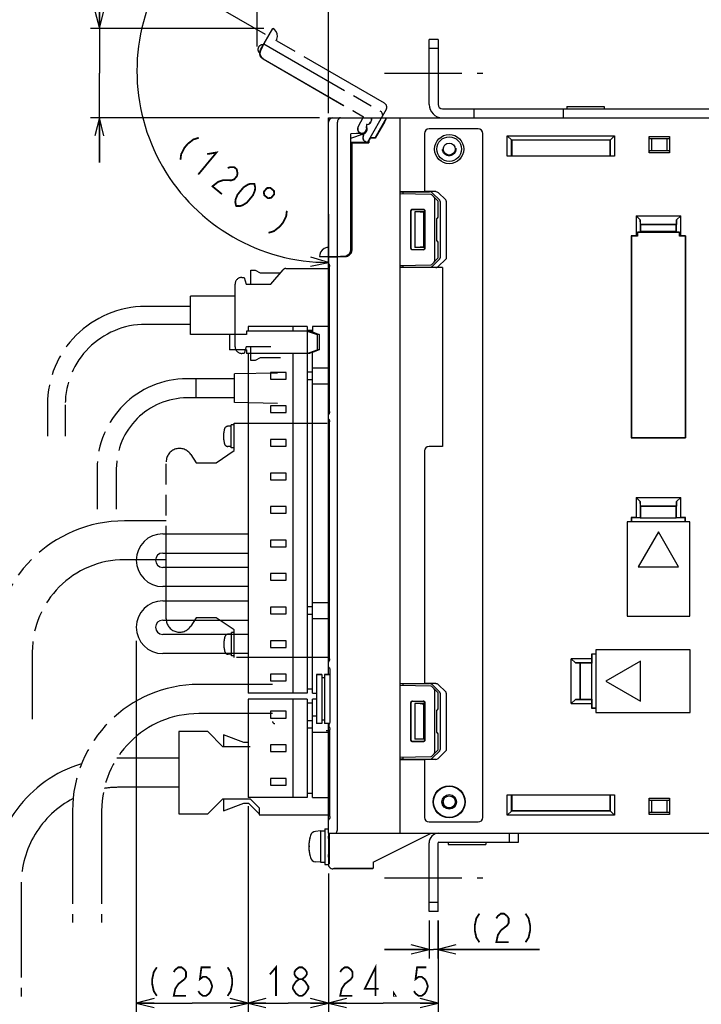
# Model space of a CAD drawing. Extents: x 58 to 816, y 33 to 569.
# Tile 17 of 22: x 534 to 687, y 236 to 456. Entities that reach past the tile are written whole.
import ezdxf

# ---------------------------------------------------------------- set-up
doc = ezdxf.new("R2010")
doc.units = 0
doc.header["$LTSCALE"] = 46.2
for name, pattern in [('CENTER', [0.6, 0.375, -0.075, 0.075, -0.075]), ('HIDDEN', [0.2, 0.1, -0.1]), ('PHANTOM', [0.8, 0.45, -0.05, 0.1, -0.05, 0.1, -0.05])]:
    doc.linetypes.add(name, pattern=pattern)
doc.layers.get('0').update_dxf_attribs({"linetype": 'CONTINUOUS'})
for name, color, linetype in [('ALL_AXIS', 7, 'CONTINUOUS'), ('ALL_CURVE', 7, 'CONTINUOUS'), ('ALL_FEATURES', 7, 'CONTINUOUS'), ('DEFAULT_2', 8, 'HIDDEN'), ('OBSTRUCTIVE_DTM', 7, 'CONTINUOUS')]:
    doc.layers.add(name, color=color, linetype=linetype)
doc.dimstyles.get("Standard").update_dxf_attribs({"dimtxt": 2.5, "dimasz": 2.5, "dimexe": 1.25, "dimexo": 0.625, "dimtad": 1, "dimcen": 2.5, "dimazin": 3, "dimtfac": 1, "dimtmove": 0, "dimatfit": 3})

# ---------------------------------------------------------------- blocks, each defined once
blk = doc.blocks.new('_OPEN')
at = {"color": 0, "linetype": 'BYBLOCK'}
for p, q in [((0, 0), (-1, 0.25)), ((-1, -0.25), (0, 0)), ((-1, 0), (0, 0))]:
    blk.add_line(p, q, dxfattribs=at)
blk = doc.blocks.new('*D2')
at = {"color": 2, "linetype": 'CONTINUOUS'}
for p, q in [((603.12, 265), (603.12, 222)), ((783.12, 263.58), (783.12, 222)), ((603.12, 224), (693.12, 224)), ((783.12, 224), (693.12, 224))]:
    blk.add_line(p, q, dxfattribs=at)
at = {"color": 2, "linetype": 'CONTINUOUS', "xscale": 4, "yscale": 4, "zscale": 4, "rotation": 180}
blk.add_blockref('_OPEN', (603.12, 224), dxfattribs=at)
at = {"color": 2, "linetype": 'CONTINUOUS', "xscale": 4, "yscale": 4, "zscale": 4}
blk.add_blockref('_OPEN', (783.12, 224), dxfattribs=at)
blk = doc.blocks.new('*D3')
at = {"color": 2, "linetype": 'CONTINUOUS'}
for p, q in [((603.125, 265), (603.125, 222)), ((527.875, 235.5), (527.875, 222)), ((527.875, 224), (565.5, 224)), ((603.125, 224), (565.5, 224))]:
    blk.add_line(p, q, dxfattribs=at)
at = {"color": 2, "linetype": 'CONTINUOUS', "xscale": 4, "yscale": 4, "zscale": 4, "rotation": 180}
blk.add_blockref('_OPEN', (527.875, 224), dxfattribs=at)
at = {"color": 2, "linetype": 'CONTINUOUS', "xscale": 4, "yscale": 4, "zscale": 4}
blk.add_blockref('_OPEN', (603.125, 224), dxfattribs=at)
blk = doc.blocks.new('*D4')
at = {"color": 2, "linetype": 'CONTINUOUS'}
for p, q in [((560.14, 316.98), (560.14, 234)), ((585.14, 280), (585.14, 234)), ((560.14, 236), (572.64, 236)), ((585.14, 236), (572.64, 236))]:
    blk.add_line(p, q, dxfattribs=at)
at = {"color": 2, "linetype": 'CONTINUOUS', "xscale": 4, "yscale": 4, "zscale": 4, "rotation": 180}
blk.add_blockref('_OPEN', (560.14, 236), dxfattribs=at)
at = {"color": 2, "linetype": 'CONTINUOUS', "xscale": 4, "yscale": 4, "zscale": 4}
blk.add_blockref('_OPEN', (585.14, 236), dxfattribs=at)
blk = doc.blocks.new('*D5')
at = {"color": 2, "linetype": 'CONTINUOUS'}
for p, q in [((585.145, 280), (585.145, 234)), ((603.125, 265), (603.125, 234)), ((585.145, 236), (594.135, 236)), ((603.125, 236), (594.135, 236))]:
    blk.add_line(p, q, dxfattribs=at)
at = {"color": 2, "linetype": 'CONTINUOUS', "xscale": 4, "yscale": 4, "zscale": 4, "rotation": 180}
blk.add_blockref('_OPEN', (585.145, 236), dxfattribs=at)
at = {"color": 2, "linetype": 'CONTINUOUS', "xscale": 4, "yscale": 4, "zscale": 4}
blk.add_blockref('_OPEN', (603.125, 236), dxfattribs=at)
blk = doc.blocks.new('*D6')
at = {"color": 2, "linetype": 'CONTINUOUS'}
for p, q in [((589.07, 452.6), (564.3, 466.91)), ((603.12, 412.47), (603.12, 399.65))]:
    blk.add_line(p, q, dxfattribs=at)
for points in [[(565.08, 461.9), (566.03, 465.91), (563.3, 462.81)], [(599.08, 400.84), (603.12, 401.65), (599.18, 402.84)]]:
    blk.add_lwpolyline(points, dxfattribs=at)
for start, end in [(150, 210), (210, 270)]:
    blk.add_arc((603.12, 444.49), 42.84, start, end, dxfattribs=at)
blk = doc.blocks.new('*D7')
at = {"color": 2, "linetype": 'CONTINUOUS'}
for p, q in [((587.19, 449.92), (587.19, 464)), ((603.12, 435), (603.12, 464)), ((587.19, 462), (577.19, 462)), ((577.19, 462), (595.16, 462)), ((629.76, 462), (595.16, 462)), ((603.12, 462), (629.76, 462))]:
    blk.add_line(p, q, dxfattribs=at)
at = {"color": 2, "linetype": 'CONTINUOUS', "xscale": 4, "yscale": 4, "zscale": 4}
blk.add_blockref('_OPEN', (587.19, 462), dxfattribs=at)
at = {"color": 2, "linetype": 'CONTINUOUS', "xscale": 4, "yscale": 4, "zscale": 4, "rotation": 180}
blk.add_blockref('_OPEN', (603.12, 462), dxfattribs=at)
blk = doc.blocks.new('*D8')
at = {"color": 2, "linetype": 'CONTINUOUS'}
for p, q in [((551.88, 453.95), (551.88, 479.14)), ((551.88, 479.14), (551.88, 443.97)), ((588.68, 453.95), (549.88, 453.95)), ((551.88, 424), (551.88, 443.97)), ((601.12, 434), (549.88, 434)), ((551.88, 434), (551.88, 424))]:
    blk.add_line(p, q, dxfattribs=at)
at = {"color": 2, "linetype": 'CONTINUOUS', "xscale": 4, "yscale": 4, "zscale": 4}
for p, rotation in [((551.88, 453.95), 270), ((551.88, 434), 90)]:
    blk.add_blockref('_OPEN', p, dxfattribs=dict(at, rotation=rotation))
blk = doc.blocks.new('*D16')
at = {"color": 2, "linetype": 'CONTINUOUS'}
for p, q in [((603.125, 265), (603.125, 234)), ((627.625, 254.5), (627.625, 234)), ((603.125, 236), (615.375, 236)), ((627.625, 236), (615.375, 236))]:
    blk.add_line(p, q, dxfattribs=at)
at = {"color": 2, "linetype": 'CONTINUOUS', "xscale": 4, "yscale": 4, "zscale": 4, "rotation": 180}
blk.add_blockref('_OPEN', (603.125, 236), dxfattribs=at)
at = {"color": 2, "linetype": 'CONTINUOUS', "xscale": 4, "yscale": 4, "zscale": 4}
blk.add_blockref('_OPEN', (627.625, 236), dxfattribs=at)
blk = doc.blocks.new('*D17')
at = {"color": 2, "linetype": 'CONTINUOUS'}
for p, q in [((625.62, 254.5), (625.62, 246)), ((627.62, 254.5), (627.62, 246)), ((625.62, 248), (615.62, 248)), ((615.62, 248), (626.62, 248)), ((650.29, 248), (626.62, 248)), ((627.62, 248), (650.29, 248))]:
    blk.add_line(p, q, dxfattribs=at)
at = {"color": 2, "linetype": 'CONTINUOUS', "xscale": 4, "yscale": 4, "zscale": 4}
blk.add_blockref('_OPEN', (625.62, 248), dxfattribs=at)
at = {"color": 2, "linetype": 'CONTINUOUS', "xscale": 4, "yscale": 4, "zscale": 4, "rotation": 180}
blk.add_blockref('_OPEN', (627.62, 248), dxfattribs=at)

msp = doc.modelspace()

# ---------------------------------------------------------------- linework, layer by layer
at = {"color": 7, "linetype": 'CONTINUOUS'}
for p, q in [((626.003, 416.88), (619.125, 417)), ((627.625, 415.352), (626.211, 416.79)), ((626.925, 402.148), (626.925, 415.852)), ((627.625, 411.795), (627.625, 415.352)), ((621.578, 404.753), (621.578, 413.247)), ((621.625, 404.8), (621.625, 413.2)), ((621.878, 413.547), (624.371, 413.546)), ((621.925, 413.5), (624.325, 413.5)), ((624.625, 413.2), (624.625, 404.8)), ((624.671, 413.246), (624.671, 404.754)), ((627.262, 411.494), (627.33, 411.495)), ((627.262, 411.494), (627.262, 406.506)), ((627.262, 406.506), (627.33, 406.505)), ((627.625, 402.648), (627.625, 406.205)), ((624.371, 404.454), (621.878, 404.453)), ((624.325, 404.5), (621.925, 404.5)), ((619.125, 401), (626.003, 401.12)), ((626.211, 401.21), (627.625, 402.648))]:
    msp.add_line(p, q, dxfattribs=at)
at = {"color": 2, "linetype": 'CONTINUOUS', "const_width": 0.4}
for points in [[(574.105, 429.53), (572.895, 429.148), (571.609, 428.136), (570.929, 427.315), (570.173, 425.863), (570.022, 424.603)], [(575.998, 425.884), (578.078, 426.238), (573.994, 421.31)], [(580.576, 422.782), (581.181, 422.974), (582.051, 422.945), (582.581, 422.506), (582.77, 421.656), (582.695, 421.026), (582.014, 420.205), (581.409, 420.014), (580.539, 420.042), (579.669, 420.071), (578.459, 419.688), (577.173, 418.676), (579.292, 416.92)], [(582.47, 414.286), (582.281, 415.136), (582.356, 415.766), (582.772, 416.806), (584.133, 418.449), (585.079, 419.051), (585.684, 419.242), (586.554, 419.213), (586.743, 418.364), (586.668, 417.734), (586.252, 416.693), (584.891, 415.05), (583.945, 414.449), (583.34, 414.257), (582.47, 414.286)], [(589.353, 418.279), (588.673, 417.457), (588.743, 416.706), (589.564, 416.026), (590.315, 416.096), (590.996, 416.917), (590.926, 417.668), (590.104, 418.349), (589.353, 418.279)], [(593.812, 413.198), (593.661, 411.938), (592.905, 410.487), (592.224, 409.665), (590.938, 408.653), (589.728, 408.271)], [(636.879, 256), (636.191, 254.933), (635.847, 253.333), (635.847, 252.267), (636.191, 250.667), (636.879, 249.6)], [(640.663, 254.933), (641.007, 255.467), (641.695, 256), (642.383, 256), (643.071, 255.467), (643.415, 254.933), (643.415, 253.867), (643.071, 253.333)], [(647.199, 256), (647.887, 254.933), (648.231, 253.333), (648.231, 252.267), (647.887, 250.667), (647.199, 249.6)], [(643.071, 253.333), (641.695, 252.267), (641.007, 251.2), (640.663, 249.6), (643.415, 249.6)], [(590.007, 242.4), (591.383, 244), (591.383, 237.6)], [(613.655, 237.6), (613.655, 244), (611.247, 239.2), (614.343, 239.2)], [(564.733, 244), (564.045, 242.933), (563.701, 241.333), (563.701, 240.267), (564.045, 238.667), (564.733, 237.6)], [(568.517, 242.933), (568.861, 243.467), (569.549, 244), (570.237, 244), (570.925, 243.467), (571.269, 242.933), (571.269, 241.867), (570.925, 241.333)], [(576.773, 244), (574.709, 244), (574.365, 241.333), (575.053, 241.867), (575.741, 241.867), (576.429, 241.333), (576.773, 240.8), (577.117, 239.733), (576.773, 238.667), (576.429, 238.133), (575.741, 237.6), (575.053, 237.6), (574.365, 238.133), (574.021, 238.667)], [(580.557, 244), (581.245, 242.933), (581.589, 241.333), (581.589, 240.267), (581.245, 238.667), (580.557, 237.6)], [(596.543, 241.333), (595.855, 241.867), (595.511, 242.4), (595.511, 242.933), (595.855, 243.467), (596.543, 244), (597.231, 244), (597.919, 243.467), (598.263, 242.933), (598.263, 242.4), (597.919, 241.867), (597.231, 241.333)], [(605.743, 242.933), (606.087, 243.467), (606.775, 244), (607.463, 244), (608.151, 243.467), (608.495, 242.933), (608.495, 241.867), (608.151, 241.333)], [(625.007, 244), (622.943, 244), (622.599, 241.333), (623.287, 241.867), (623.975, 241.867), (624.663, 241.333), (625.007, 240.8), (625.351, 239.733), (625.007, 238.667), (624.663, 238.133), (623.975, 237.6), (623.287, 237.6), (622.599, 238.133), (622.255, 238.667)], [(570.925, 241.333), (569.549, 240.267), (568.861, 239.2), (568.517, 237.6), (571.269, 237.6)], [(595.167, 239.733), (595.855, 240.8), (596.543, 241.333), (597.231, 241.333), (597.919, 240.8), (598.263, 240.267), (598.607, 239.733), (598.607, 239.2), (598.263, 238.667), (597.919, 238.133), (597.231, 237.6), (596.543, 237.6)], [(608.151, 241.333), (606.775, 240.267), (606.087, 239.2), (605.743, 237.6), (608.495, 237.6)], [(596.543, 237.6), (595.855, 238.133), (595.511, 238.667), (595.167, 239.2), (595.167, 239.733)], [(618.127, 237.6), (617.783, 237.6), (617.783, 238.133), (618.127, 237.6)]]:
    msp.add_lwpolyline(points, dxfattribs=at)
at = {"color": 7, "linetype": 'CONTINUOUS'}
for points in [[(626.925, 415.852), (626.911, 415.955), (626.87, 416.062), (626.805, 416.171), (626.715, 416.278)], [(621.578, 413.247), (621.592, 413.34), (621.635, 413.424), (621.701, 413.49), (621.785, 413.533), (621.878, 413.547)], [(621.925, 413.5), (621.832, 413.485), (621.749, 413.443), (621.682, 413.376), (621.64, 413.293), (621.625, 413.2)], [(624.625, 413.2), (624.61, 413.293), (624.568, 413.376), (624.502, 413.443), (624.418, 413.485), (624.325, 413.5)], [(624.371, 413.546), (624.464, 413.531), (624.547, 413.488), (624.613, 413.422), (624.656, 413.339), (624.671, 413.246)], [(621.878, 404.453), (621.785, 404.467), (621.701, 404.51), (621.635, 404.576), (621.592, 404.66), (621.578, 404.753)], [(621.625, 404.8), (621.64, 404.707), (621.682, 404.624), (621.749, 404.557), (621.832, 404.515), (621.925, 404.5)], [(624.325, 404.5), (624.418, 404.515), (624.502, 404.557), (624.568, 404.624), (624.61, 404.707), (624.625, 404.8)], [(624.671, 404.754), (624.656, 404.661), (624.613, 404.578), (624.547, 404.512), (624.464, 404.469), (624.371, 404.454)], [(626.715, 401.722), (626.805, 401.829), (626.87, 401.938), (626.911, 402.045), (626.925, 402.148)]]:
    msp.add_lwpolyline(points, dxfattribs=at)
for centre, start, end in [((625.997, 416.58), 44.5, 89), ((627.325, 411.795), 271, 360), ((627.325, 406.205), 0, 89), ((625.997, 401.42), 271, 315.5)]:
    msp.add_arc(centre, 0.3, start, end, dxfattribs=at)
at = {"layer": 'ALL_AXIS', "color": 7, "linetype": 'CENTER'}
for p, q in [((615.625, 444), (637.625, 444)), ((615.625, 264), (637.625, 264))]:
    msp.add_line(p, q, dxfattribs=at)
at = {"layer": 'ALL_AXIS', "color": 7, "linetype": 'CONTINUOUS'}
for p, q in [((656.425, 436.515), (656.425, 436)), ((656.425, 436.515), (664.825, 436.515)), ((664.825, 436.515), (664.825, 436)), ((580.988, 385.5), (580.988, 382.1)), ((583.613, 385.5), (580.989, 385.5)), ((585.145, 387.3), (585.145, 386.3)), ((598.345, 387.3), (585.145, 387.3)), ((595.145, 387.3), (595.145, 386.3)), ((598.345, 387.3), (598.345, 386.3)), ((583.613, 382.1), (580.989, 382.1)), ((585.145, 381.3), (585.145, 305.3)), ((595.145, 381.3), (595.145, 305.3)), ((598.345, 381.3), (598.345, 305.3)), ((590.145, 377.05), (590.145, 375.55)), ((593.645, 377.05), (590.145, 377.05)), ((593.645, 375.55), (593.645, 377.05)), ((590.145, 375.55), (593.645, 375.55)), ((590.145, 369.55), (590.145, 368.05)), ((593.645, 369.55), (590.145, 369.55)), ((590.145, 368.05), (593.645, 368.05)), ((593.645, 368.05), (593.645, 369.55)), ((590.145, 362.05), (590.145, 360.55)), ((593.645, 362.05), (590.145, 362.05)), ((593.645, 360.55), (593.645, 362.05)), ((590.145, 360.55), (593.645, 360.55)), ((590.145, 354.55), (590.145, 353.05)), ((593.645, 354.55), (590.145, 354.55)), ((590.145, 353.05), (593.645, 353.05)), ((593.645, 353.05), (593.645, 354.55)), ((590.145, 347.05), (590.145, 345.55)), ((593.645, 347.05), (590.145, 347.05)), ((593.645, 345.55), (593.645, 347.05)), ((590.145, 345.55), (593.645, 345.55)), ((590.145, 339.55), (590.145, 338.05)), ((593.645, 339.55), (590.145, 339.55)), ((593.645, 338.05), (593.645, 339.55)), ((590.145, 338.05), (593.645, 338.05)), ((590.145, 332.05), (590.145, 330.55)), ((593.645, 332.05), (590.145, 332.05)), ((590.145, 330.55), (593.645, 330.55)), ((593.645, 330.55), (593.645, 332.05)), ((590.145, 324.55), (590.145, 323.05)), ((593.645, 324.55), (590.145, 324.55)), ((593.645, 323.05), (593.645, 324.55)), ((590.145, 323.05), (593.645, 323.05)), ((590.145, 317.05), (590.145, 315.55)), ((593.645, 317.05), (590.145, 317.05)), ((590.145, 315.55), (593.645, 315.55)), ((593.645, 315.55), (593.645, 317.05)), ((590.145, 309.55), (590.145, 308.05)), ((593.645, 309.55), (590.145, 309.55)), ((593.645, 308.05), (593.645, 309.55)), ((600.425, 309.5), (600.425, 298.5)), ((600.425, 309.5), (601.625, 309.5)), ((602.225, 309.5), (603.425, 309.5)), ((603.425, 309.5), (603.425, 298.828)), ((590.145, 308.05), (593.645, 308.05)), ((598.345, 305.3), (585.145, 305.3)), ((585.145, 304), (585.145, 282)), ((598.345, 304), (585.145, 304)), ((595.145, 304), (595.145, 282)), ((598.345, 304), (598.345, 282)), ((590.145, 293.75), (590.145, 292.25)), ((593.645, 293.75), (590.145, 293.75)), ((593.645, 292.25), (593.645, 293.75)), ((590.145, 292.25), (593.645, 292.25)), ((590.145, 286.25), (590.145, 284.75)), ((593.645, 286.25), (590.145, 286.25)), ((590.145, 284.75), (593.645, 284.75)), ((593.645, 284.75), (593.645, 286.25)), ((598.345, 282), (585.145, 282)), ((601.325, 274.5), (600.206, 274.402)), ((601.325, 274.5), (602.325, 274.5)), ((601.325, 274.5), (601.325, 267.5)), ((602.325, 275), (603.125, 275)), ((602.325, 275), (602.325, 267)), ((603.125, 274), (603.125, 267)), ((603.27, 272.772), (603.125, 272.772)), ((629.925, 272), (629.925, 271.485)), ((629.925, 271.485), (638.325, 271.485)), ((638.325, 272), (638.325, 271.485)), ((603.27, 269.228), (603.125, 269.228)), ((601.325, 267.5), (600.206, 267.598)), ((601.325, 267.5), (602.325, 267.5)), ((602.325, 267), (603.125, 267))]:
    msp.add_line(p, q, dxfattribs=at)
at = {"layer": 'ALL_AXIS', "color": 8, "linetype": 'PHANTOM'}
for p, q in [((591.725, 376.9), (582.125, 376.7)), ((582.125, 370.3), (582.125, 376.7)), ((573.525, 371.35), (573.525, 375.65)), ((582.125, 375.65), (573.525, 375.65)), ((582.125, 371.35), (573.525, 371.35)), ((591.725, 370.1), (582.125, 370.3)), ((582.02, 359.55), (582.02, 365.7)), ((582.02, 365.7), (603.379, 365.7)), ((581.326, 365), (580.633, 365)), ((581.326, 360.15), (581.326, 365.35)), ((582.02, 365.35), (581.326, 365.35)), ((578.02, 356.85), (582.02, 359.55)), ((581.326, 360.5), (580.633, 360.5)), ((582.02, 360.15), (581.326, 360.15)), ((566.82, 321.95), (566.82, 357.05)), ((572.34, 358.677), (573.52, 356.85)), ((573.52, 356.85), (578.02, 356.85)), ((573.52, 322.15), (572.34, 320.323)), ((578.02, 322.15), (573.52, 322.15)), ((582.02, 319.45), (578.02, 322.15)), ((582.02, 313.3), (582.02, 319.45)), ((581.42, 318.5), (580.726, 318.5)), ((581.42, 313.65), (581.42, 318.85)), ((582.02, 318.85), (581.42, 318.85)), ((581.42, 314), (580.726, 314)), ((582.02, 313.65), (581.42, 313.65)), ((603.379, 313.3), (582.02, 313.3))]:
    msp.add_line(p, q, dxfattribs=at)
for centre, radius, start, end in [((585.626, 362.75), 6, 163.80865, 196.19135), ((580.633, 364.2), 0.8, 90, 163.80865), ((569.82, 357.05), 3, 32.84626, 180), ((580.633, 361.3), 0.8, 196.19135, 270), ((569.82, 321.95), 3, 180, 327.15374), ((585.72, 316.25), 6, 163.80865, 196.19135), ((580.726, 317.7), 0.8, 90, 163.80865), ((580.726, 314.8), 0.8, 196.19135, 270)]:
    msp.add_arc(centre, radius, start, end, dxfattribs=at)
at = {"layer": 'ALL_AXIS', "color": 7, "linetype": 'CONTINUOUS'}
for centre, radius, start, end in [((607.725, 271), 9, 164.11915, 195.88085), ((600.319, 273.107), 1.3, 95, 164.11915), ((600.319, 268.893), 1.3, 195.88085, 265)]:
    msp.add_arc(centre, radius, start, end, dxfattribs=at)
at = {"layer": 'ALL_CURVE', "color": 40, "linetype": 'CONTINUOUS'}
msp.add_line((598.973, 271), (598.725, 271), dxfattribs=at)
msp.add_arc((607.725, 271), 9, 166.5066, 193.4934, dxfattribs=at)
at = {"layer": 'ALL_FEATURES', "color": 8, "linetype": 'PHANTOM'}
for p, q in [((587.943, 449.213), (590.694, 453.979)), ((615.674, 437.245), (589.693, 452.245)), ((588.381, 449.903), (587.988, 449.225)), ((588.351, 449.92), (588.381, 449.903)), ((588.693, 450.513), (614.674, 435.513)), ((587.593, 448.608), (587.761, 448.511)), ((588.493, 447.165), (610.933, 434.209)), ((588.536, 447.176), (610.975, 434.221)), ((609.77, 431.955), (610.975, 434.221)), ((610.822, 434), (610.933, 434.209)), ((610.975, 434.221), (610.933, 434.209)), ((616.04, 435.879), (611.742, 428.434)), ((611.034, 430.145), (610.141, 430.661)), ((610.991, 430.134), (610.373, 430.491)), ((610.941, 430.047), (610.991, 430.134)), ((610.968, 430.032), (611.034, 430.145)), ((611.034, 430.145), (610.991, 430.134)), ((611.736, 428.434), (611.307, 428.681)), ((585.745, 396.8), (585.745, 399.9)), ((585.745, 399.9), (586.745, 399.9)), ((586.745, 399.9), (587.845, 399.3)), ((587.845, 399.3), (592.388, 399.3)), ((590.245, 396.8), (593.006, 400.021)), ((593.613, 400.3), (603.379, 400.3)), ((582.245, 382.8), (582.245, 396.8)), ((583.745, 398.3), (584.245, 398.3)), ((584.245, 398.3), (584.745, 396.8)), ((584.745, 396.8), (590.245, 396.8)), ((572.245, 385.5), (572.245, 394.1)), ((582.245, 394.1), (572.245, 394.1)), ((572.245, 391.8), (562.245, 391.8)), ((572.245, 387.8), (562.245, 387.8)), ((582.245, 385.5), (572.245, 385.5)), ((584.245, 381.3), (583.745, 381.3)), ((584.745, 382.8), (584.245, 381.3)), ((590.245, 382.8), (584.745, 382.8)), ((585.745, 379.7), (585.745, 382.8)), ((586.745, 379.7), (585.745, 379.7)), ((587.845, 380.3), (586.745, 379.7)), ((592.388, 380.3), (587.845, 380.3)), ((573.525, 375.65), (571.525, 375.65)), ((573.525, 371.35), (573.525, 375.65)), ((573.525, 371.35), (571.525, 371.35)), ((540.245, 369.8), (540.245, 362.8)), ((544.245, 369.8), (544.245, 362.8)), ((551.375, 355.5), (551.375, 346.5)), ((555.675, 355.5), (555.675, 346.5)), ((566.82, 343.85), (557.52, 343.85)), ((566.82, 335.15), (557.52, 335.15)), ((536.87, 314.5), (536.87, 299.5)), ((590.625, 307.25), (574.125, 307.25)), ((590.625, 300.75), (574.125, 300.75)), ((569.625, 296.7), (569.625, 278.3)), ((576.125, 296.7), (569.625, 296.7)), ((579.525, 293.3), (576.125, 296.7)), ((579.625, 296), (579.625, 293.3)), ((584.211, 294.3), (579.625, 296)), ((603.437, 296.9), (602.625, 296.9)), ((585.625, 293.3), (579.525, 293.3)), ((585.211, 294.3), (584.211, 294.3)), ((569.625, 290.75), (556.125, 290.75)), ((569.625, 284.25), (556.125, 284.25)), ((603.437, 282), (603.125, 282)), ((576.125, 278.3), (579.525, 281.7)), ((579.525, 281.7), (585.625, 281.7)), ((579.625, 281.7), (579.625, 279)), ((579.625, 279), (584.211, 280.7)), ((584.211, 280.7), (585.211, 280.7)), ((585.211, 280.7), (587.625, 278.286)), ((585.625, 281.7), (587.625, 279.7)), ((587.625, 279.7), (587.625, 278.1)), ((545.875, 279), (545.875, 254)), ((552.375, 279), (552.375, 254)), ((569.625, 278.3), (576.125, 278.3)), ((587.625, 278.1), (603.437, 278.1)), ((534.375, 262.5), (534.375, 237.5))]:
    msp.add_line(p, q, dxfattribs=at)
at = {"layer": 'ALL_FEATURES', "color": 3, "linetype": 'CONTINUOUS'}
for p, q in [((625.625, 437), (625.625, 451.5)), ((625.625, 256.5), (625.625, 271.8))]:
    msp.add_line(p, q, dxfattribs=at)
at = {"layer": 'ALL_FEATURES', "color": 7, "linetype": 'CONTINUOUS'}
for p, q in [((627.625, 451.5), (625.625, 451.5)), ((627.625, 451.5), (627.625, 437)), ((627.625, 449.5), (625.625, 449.5)), ((603.125, 401.511), (603.125, 434)), ((603.125, 434), (783.125, 434)), ((612.725, 433.995), (612.725, 433.5)), ((613.556, 429.55), (616.125, 434)), ((619.125, 274), (619.125, 434)), ((628.625, 436), (716.625, 436)), ((635.625, 436), (635.625, 434)), ((655.625, 436), (655.625, 434)), ((605.125, 403), (605.125, 433)), ((611.594, 432.531), (611.594, 431.5)), ((611.594, 432.531), (611.625, 432.5)), ((611.725, 432.531), (611.594, 432.531)), ((611.625, 432.5), (611.625, 431.5)), ((611.725, 432.5), (611.625, 432.5)), ((615.628, 433), (613.596, 429.48)), ((610.659, 430.532), (608.094, 430.442)), ((608.094, 404.532), (608.094, 430.442)), ((608.094, 430.442), (608.125, 430.412)), ((610.66, 430.501), (608.125, 430.412)), ((608.125, 429.476), (610.983, 430.444)), ((608.125, 404.501), (608.125, 430.412)), ((608.125, 429.439), (610.994, 430.411)), ((610.588, 430.451), (610.81, 430.443)), ((610.963, 430.506), (610.781, 430.444)), ((611.366, 430.839), (611.495, 430.873)), ((611.683, 431.27), (611.706, 431.562)), ((613.556, 429.55), (612.825, 429.55)), ((613.596, 429.48), (612.825, 429.48)), ((613.596, 429.48), (613.556, 429.55)), ((624.625, 430.5), (624.625, 417.5)), ((636.625, 431.5), (625.625, 431.5)), ((637.625, 277.5), (637.625, 430.5)), ((643.125, 425.43), (643.125, 430)), ((643.125, 430), (644.125, 429)), ((643.125, 430), (667.125, 430)), ((666.125, 429), (667.125, 430)), ((667.125, 430), (667.125, 425.43)), ((674.825, 426.2), (674.825, 429.8)), ((674.944, 429.354), (674.825, 429.8)), ((674.825, 429.8), (679.425, 429.8)), ((679.425, 429.8), (679.306, 429.354)), ((679.425, 429.8), (679.425, 426.2)), ((612.075, 428.5), (608.125, 428.5)), ((608.125, 428.465), (608.325, 428.465)), ((608.325, 428.465), (608.325, 404.449)), ((608.325, 428.465), (608.36, 428.43)), ((608.36, 404.45), (608.36, 428.43)), ((608.36, 428.43), (612.145, 428.43)), ((612.075, 428.5), (612.075, 428.8)), ((612.075, 428.5), (612.145, 428.43)), ((612.145, 428.8), (612.145, 428.43)), ((644.089, 425.464), (644.089, 429.036)), ((644.089, 429.036), (666.161, 429.036)), ((644.125, 429), (644.125, 425.5)), ((666.125, 429), (644.125, 429)), ((666.125, 425.5), (666.125, 429)), ((666.161, 429.036), (666.161, 425.464)), ((674.944, 429.354), (679.306, 429.354)), ((675.361, 429.3), (674.944, 429.354)), ((675.361, 429.3), (675.361, 426.7)), ((678.889, 429.3), (675.361, 429.3)), ((678.889, 429.3), (679.306, 429.354)), ((678.889, 426.7), (678.889, 429.3)), ((644.089, 425.464), (643.125, 425.43)), ((667.125, 425.43), (643.125, 425.43)), ((644.089, 425.464), (644.125, 425.5)), ((644.125, 425.5), (666.125, 425.5)), ((666.161, 425.464), (666.125, 425.5)), ((667.125, 425.43), (666.161, 425.464)), ((674.825, 426.2), (674.944, 426.646)), ((679.425, 426.2), (674.825, 426.2)), ((675.361, 426.7), (674.944, 426.646)), ((679.306, 426.646), (674.944, 426.646)), ((675.361, 426.7), (678.889, 426.7)), ((678.889, 426.7), (679.306, 426.646)), ((679.306, 426.646), (679.425, 426.2)), ((619.125, 417.5), (624.625, 417.5)), ((619.125, 417.413), (619.825, 417.438)), ((619.825, 417.438), (625.743, 417.441)), ((619.825, 416.988), (619.825, 417.438)), ((627.128, 417.49), (624.625, 417.49)), ((627.998, 415.568), (626.319, 417.235)), ((629.343, 415.615), (627.693, 417.283)), ((628.125, 415.287), (628.125, 402.713)), ((629.468, 415.333), (629.468, 402.667)), ((622.425, 413), (622.425, 405)), ((624.425, 413), (622.425, 413)), ((623.657, 412.968), (622.425, 413)), ((624.425, 413), (624.387, 412.962)), ((624.387, 412.962), (624.387, 405.038)), ((624.425, 413), (624.425, 405)), ((671.925, 412.1), (671.925, 407.57)), ((671.925, 412.1), (672.853, 411.172)), ((671.925, 412.1), (681.925, 412.1)), ((680.997, 411.172), (681.925, 412.1)), ((681.925, 407.57), (681.925, 412.1)), ((672.889, 410.136), (672.853, 411.172)), ((672.853, 411.172), (672.853, 408.463)), ((672.889, 410.136), (672.925, 410.1)), ((672.889, 410.136), (680.961, 410.136)), ((672.925, 410.1), (672.925, 408.535)), ((680.925, 410.1), (672.925, 410.1)), ((680.961, 410.136), (680.925, 410.1)), ((680.925, 408.535), (680.925, 410.1)), ((680.997, 411.172), (680.961, 410.136)), ((680.997, 408.463), (680.997, 411.172)), ((670.855, 407.57), (670.855, 362.43)), ((670.855, 407.57), (670.866, 407.559)), ((671.925, 407.57), (670.855, 407.57)), ((670.866, 407.559), (670.866, 362.441)), ((672.225, 407.559), (670.866, 407.559)), ((672.225, 407.559), (671.925, 407.57)), ((672.853, 408.463), (672.225, 408.441)), ((672.225, 408.441), (672.225, 407.559)), ((672.225, 408.441), (681.625, 408.441)), ((672.925, 408.535), (672.853, 408.463)), ((680.925, 408.535), (672.925, 408.535)), ((680.925, 408.535), (680.997, 408.463)), ((681.625, 408.441), (680.997, 408.463)), ((681.625, 407.559), (681.625, 408.441)), ((681.925, 407.57), (681.625, 407.559)), ((682.984, 407.559), (681.625, 407.559)), ((682.995, 407.57), (681.925, 407.57)), ((682.995, 407.57), (682.984, 407.559)), ((682.984, 407.559), (682.984, 362.441)), ((682.995, 362.43), (682.995, 407.57)), ((605.81, 403), (605.81, 403.034)), ((605.81, 403.034), (606.593, 403.033)), ((607.089, 403.073), (606.626, 403)), ((607.507, 403.286), (607.089, 403.073)), ((607.125, 402.979), (607.125, 403.092)), ((623.657, 405.032), (622.425, 405)), ((624.425, 405), (622.425, 405)), ((624.387, 405.038), (624.046, 405.038)), ((624.425, 405), (624.387, 405.038)), ((601.123, 403), (606.626, 403)), ((603.125, 402.818), (606.911, 402.951)), ((603.147, 401.401), (603.125, 401.511)), ((603.125, 309.5), (603.125, 401.5)), ((603.209, 401.31), (603.147, 401.401)), ((603.293, 401.254), (603.209, 401.31)), ((603.371, 400.895), (603.379, 400.729)), ((605.125, 275), (605.125, 402.888)), ((605.425, 403), (605.425, 402.899)), ((619.825, 400.562), (619.825, 401.012)), ((626.319, 400.765), (627.998, 402.432)), ((627.693, 400.717), (629.343, 402.385)), ((603.379, 368.321), (603.379, 400.729)), ((619.825, 400.562), (619.125, 400.587)), ((628.625, 400.5), (619.125, 400.5)), ((619.825, 400.562), (625.743, 400.559)), ((628.625, 400.51), (627.128, 400.51)), ((628.625, 400.5), (628.625, 360.5)), ((584.766, 385.5), (583.613, 385.5)), ((584.766, 386.3), (584.766, 385.5)), ((598.85, 386.3), (584.766, 386.3)), ((599.545, 386.4), (598.345, 386.4)), ((598.387, 386.3), (598.387, 381.3)), ((598.387, 386.3), (600.564, 385.5)), ((599.336, 386.1), (598.85, 386.3)), ((599.567, 386.1), (599.336, 386.1)), ((599.545, 387.3), (599.545, 386.1)), ((603.125, 387.3), (599.545, 387.3)), ((599.567, 386.1), (601.027, 385.5)), ((600.564, 385.5), (600.564, 382.1)), ((601.027, 385.5), (600.564, 385.5)), ((601.027, 385.5), (601.027, 382.1)), ((584.766, 382.1), (583.613, 382.1)), ((584.766, 382.1), (584.766, 381.3)), ((598.85, 381.3), (584.766, 381.3)), ((598.387, 381.3), (600.564, 382.1)), ((599.336, 381.5), (598.85, 381.3)), ((599.567, 381.5), (599.336, 381.5)), ((599.545, 305.3), (599.545, 381.5)), ((601.027, 382.1), (599.567, 381.5)), ((601.027, 382.1), (600.564, 382.1)), ((599.545, 377.1), (598.345, 377.1)), ((599.545, 378.1), (603.125, 378.1)), ((598.345, 375.5), (599.545, 375.5)), ((599.545, 374.5), (603.125, 374.5)), ((603.293, 367.796), (603.209, 367.74)), ((603.379, 368.321), (603.371, 368.156)), ((603.147, 367.649), (603.125, 367.539)), ((603.147, 366.651), (603.125, 366.761)), ((603.209, 367.74), (603.147, 367.649)), ((603.209, 366.56), (603.147, 366.651)), ((603.293, 366.504), (603.209, 366.56)), ((603.371, 366.145), (603.379, 365.979)), ((603.379, 313.021), (603.379, 365.979)), ((670.855, 362.43), (670.866, 362.441)), ((670.855, 362.43), (682.995, 362.43)), ((682.984, 362.441), (670.866, 362.441)), ((682.995, 362.43), (682.984, 362.441)), ((624.625, 359.5), (624.625, 307.5)), ((628.625, 360.5), (625.625, 360.5)), ((671.925, 349.1), (681.925, 349.1)), ((671.925, 349.1), (671.925, 344.57)), ((671.925, 349.1), (672.853, 348.172)), ((672.889, 347.136), (672.853, 348.172)), ((672.853, 348.172), (672.853, 344.537)), ((680.997, 348.172), (680.961, 347.136)), ((680.997, 348.172), (681.925, 349.1)), ((680.997, 344.537), (680.997, 348.172)), ((681.925, 344.57), (681.925, 349.1)), ((672.889, 347.136), (680.961, 347.136)), ((672.889, 347.136), (672.925, 347.1)), ((680.925, 347.1), (672.925, 347.1)), ((672.925, 347.1), (672.925, 344.535)), ((680.961, 347.136), (680.925, 347.1)), ((680.925, 344.535), (680.925, 347.1)), ((683.925, 343.6), (669.925, 343.6)), ((669.925, 343.6), (669.925, 322.5)), ((671.925, 344.57), (670.855, 344.57)), ((670.855, 344.57), (670.855, 343.6)), ((670.855, 344.57), (670.925, 344.5)), ((672.89, 344.5), (670.925, 344.5)), ((670.925, 344.5), (670.925, 343.6)), ((672.853, 344.537), (671.925, 344.57)), ((672.853, 344.537), (672.89, 344.5)), ((672.89, 344.5), (672.925, 344.535)), ((672.925, 344.535), (680.925, 344.535)), ((680.96, 344.5), (680.925, 344.535)), ((680.997, 344.537), (680.96, 344.5)), ((682.925, 344.5), (680.96, 344.5)), ((681.925, 344.57), (680.997, 344.537)), ((682.995, 344.57), (681.925, 344.57)), ((682.995, 344.57), (682.925, 344.5)), ((682.925, 343.6), (682.925, 344.5)), ((682.995, 343.6), (682.995, 344.57)), ((683.925, 322.5), (683.925, 343.6)), ((676.925, 341.394), (672.425, 333.6)), ((681.425, 333.6), (676.925, 341.394)), ((566.045, 340.95), (585.145, 340.95)), ((566.045, 336.65), (585.145, 336.65)), ((585.145, 333.45), (566.045, 333.45)), ((672.425, 333.6), (681.425, 333.6)), ((585.145, 329.15), (566.045, 329.15)), ((566.045, 325.95), (585.145, 325.95)), ((599.545, 324.6), (598.345, 324.6)), ((599.545, 325.6), (603.125, 325.6)), ((566.045, 321.65), (585.145, 321.65)), ((598.345, 323), (599.545, 323)), ((599.545, 322), (603.125, 322)), ((669.925, 322.5), (683.925, 322.5)), ((585.145, 318.45), (566.045, 318.45)), ((684.025, 315), (662.925, 315)), ((662.925, 315), (662.925, 301)), ((684.025, 301), (684.025, 315)), ((585.145, 314.15), (566.045, 314.15)), ((603.379, 313.021), (603.371, 312.856)), ((661.955, 313), (657.425, 313)), ((658.353, 312.072), (657.425, 313)), ((657.425, 303), (657.425, 313)), ((662.925, 314.07), (661.955, 314.07)), ((661.955, 314.07), (662.025, 314)), ((661.955, 314.07), (661.955, 313)), ((661.955, 313), (661.988, 312.072)), ((662.925, 314), (662.025, 314)), ((662.025, 314), (662.025, 312.035)), ((603.147, 312.349), (603.125, 312.239)), ((603.209, 312.44), (603.147, 312.349)), ((603.25, 311.019), (603.182, 311.087)), ((603.293, 312.496), (603.209, 312.44)), ((603.32, 310.995), (603.318, 310.997)), ((603.426, 310.627), (603.437, 310.428)), ((661.988, 312.072), (658.353, 312.072)), ((658.353, 312.072), (659.389, 312.036)), ((659.389, 312.036), (659.425, 312)), ((659.389, 303.964), (659.389, 312.036)), ((661.99, 312), (659.425, 312)), ((659.425, 312), (659.425, 304)), ((661.988, 312.072), (662.025, 312.035)), ((662.025, 312.035), (661.99, 312)), ((661.99, 312), (661.99, 304)), ((672.925, 312.5), (665.131, 308)), ((672.925, 303.5), (672.925, 312.5)), ((601.625, 309.5), (600.425, 309.5)), ((601.625, 309.5), (601.625, 298.5)), ((602.225, 308.75), (601.625, 308.75)), ((602.225, 309.5), (602.225, 298.5)), ((603.425, 309.5), (602.225, 309.5)), ((603.437, 310.428), (603.437, 299.015)), ((599.545, 306.2), (598.345, 306.2)), ((619.125, 307.5), (624.625, 307.5)), ((619.125, 307.413), (619.825, 307.438)), ((626.003, 306.88), (619.125, 307)), ((619.825, 307.438), (625.743, 307.441)), ((619.825, 306.988), (619.825, 307.438)), ((627.128, 307.49), (624.625, 307.49)), ((627.625, 305.352), (626.211, 306.79)), ((627.998, 305.568), (626.319, 307.235)), ((629.343, 305.615), (627.693, 307.283)), ((665.131, 308), (672.925, 303.5)), ((599.545, 305.3), (600.425, 305.3)), ((599.545, 282), (599.545, 304)), ((600.425, 304), (599.545, 304)), ((626.925, 292.148), (626.925, 305.852)), ((627.625, 301.795), (627.625, 305.352)), ((628.125, 305.287), (628.125, 292.713)), ((629.468, 305.333), (629.468, 292.667)), ((657.425, 303), (658.353, 303.928)), ((659.389, 303.964), (658.353, 303.928)), ((658.353, 303.928), (661.988, 303.928)), ((659.389, 303.964), (659.425, 304)), ((659.425, 304), (661.99, 304)), ((661.988, 303.928), (661.955, 303)), ((661.988, 303.928), (662.025, 303.965)), ((662.025, 303.965), (661.99, 304)), ((662.025, 303.965), (662.025, 302)), ((599.545, 303.1), (598.345, 303.1)), ((621.578, 294.753), (621.578, 303.247)), ((621.625, 294.8), (621.625, 303.2)), ((621.878, 303.547), (624.371, 303.546)), ((621.925, 303.5), (624.325, 303.5)), ((624.425, 303), (622.425, 303)), ((623.657, 302.968), (622.425, 303)), ((622.425, 303), (622.425, 295)), ((624.425, 303), (624.387, 302.962)), ((624.387, 302.962), (624.387, 295.038)), ((624.425, 303), (624.425, 295)), ((624.625, 303.2), (624.625, 294.8)), ((624.671, 303.246), (624.671, 294.754)), ((657.425, 303), (661.955, 303)), ((661.955, 303), (661.955, 301.93)), ((661.955, 301.93), (662.025, 302)), ((661.955, 301.93), (662.925, 301.93)), ((662.025, 302), (662.925, 302)), ((590.145, 301.25), (590.145, 299.75)), ((593.645, 301.25), (590.145, 301.25)), ((590.145, 299.75), (593.645, 299.75)), ((593.645, 299.75), (593.645, 301.25)), ((600.425, 300.15), (599.545, 300.15)), ((627.262, 301.494), (627.33, 301.495)), ((627.262, 301.494), (627.262, 296.506)), ((662.925, 301), (684.025, 301)), ((599.545, 299.15), (598.345, 299.15)), ((598.345, 297.55), (599.545, 297.55)), ((601.625, 298.5), (600.425, 298.5)), ((602.225, 299.25), (601.625, 299.25)), ((603.339, 298.5), (602.225, 298.5)), ((603.125, 276.919), (603.125, 298.5)), ((603.339, 298.497), (603.315, 298.405)), ((603.315, 297.765), (603.315, 298.405)), ((603.339, 297.673), (603.315, 297.765)), ((603.437, 299.015), (603.431, 298.878)), ((603.125, 296.55), (599.545, 296.55)), ((603.431, 297.292), (603.437, 297.155)), ((603.437, 277.735), (603.437, 297.155)), ((627.262, 296.506), (627.33, 296.505)), ((627.625, 292.648), (627.625, 296.205)), ((624.371, 294.454), (621.878, 294.453)), ((624.325, 294.5), (621.925, 294.5)), ((623.657, 295.032), (622.425, 295)), ((624.425, 295), (622.425, 295)), ((624.387, 295.038), (624.046, 295.038)), ((624.425, 295), (624.387, 295.038)), ((619.125, 291), (626.003, 291.12)), ((619.825, 290.562), (619.825, 291.012)), ((626.211, 291.21), (627.625, 292.648)), ((626.319, 290.765), (627.998, 292.432)), ((629.343, 292.385), (627.693, 290.717)), ((619.825, 290.562), (619.125, 290.587)), ((619.125, 290.5), (624.625, 290.5)), ((619.825, 290.562), (625.743, 290.559)), ((627.128, 290.51), (624.625, 290.51)), ((624.625, 290.5), (624.625, 277.5)), ((599.545, 282.9), (598.345, 282.9)), ((599.545, 282), (603.125, 282)), ((643.125, 282.57), (667.125, 282.57)), ((643.125, 282.57), (644.089, 282.536)), ((643.125, 278), (643.125, 282.57)), ((644.089, 282.536), (644.125, 282.5)), ((644.089, 278.964), (644.089, 282.536)), ((666.125, 282.5), (644.125, 282.5)), ((644.125, 282.5), (644.125, 279)), ((666.161, 282.536), (666.125, 282.5)), ((666.125, 279), (666.125, 282.5)), ((666.161, 282.536), (667.125, 282.57)), ((666.161, 282.536), (666.161, 278.964)), ((667.125, 282.57), (667.125, 278)), ((674.825, 281.8), (679.425, 281.8)), ((674.944, 281.354), (674.825, 281.8)), ((674.825, 278.2), (674.825, 281.8)), ((674.944, 281.354), (679.306, 281.354)), ((675.361, 281.3), (674.944, 281.354)), ((678.889, 281.3), (675.361, 281.3)), ((675.361, 281.3), (675.361, 278.7)), ((678.889, 281.3), (679.306, 281.354)), ((678.889, 278.7), (678.889, 281.3)), ((679.425, 281.8), (679.306, 281.354)), ((679.425, 281.8), (679.425, 278.2)), ((603.437, 277.735), (603.436, 277.715)), ((643.125, 278), (644.125, 279)), ((667.125, 278), (643.125, 278)), ((666.161, 278.964), (644.089, 278.964)), ((644.125, 279), (666.125, 279)), ((666.125, 279), (667.125, 278)), ((674.825, 278.2), (674.944, 278.646)), ((679.425, 278.2), (674.825, 278.2)), ((675.361, 278.7), (674.944, 278.646)), ((679.306, 278.646), (674.944, 278.646)), ((675.361, 278.7), (678.889, 278.7)), ((678.889, 278.7), (679.306, 278.646)), ((679.306, 278.646), (679.425, 278.2)), ((603.145, 277.029), (603.125, 276.918)), ((603.125, 274), (603.125, 276.918)), ((625.625, 276.5), (636.625, 276.5)), ((603.125, 274), (778.099, 274)), ((603.157, 272.994), (603.161, 273.216)), ((603.177, 273.216), (603.18, 272.994)), ((603.291, 274), (603.291, 267.166)), ((613.125, 267.5), (626.125, 274)), ((643.625, 272), (643.625, 274)), ((645.625, 272), (645.625, 274)), ((603.155, 272.772), (603.157, 272.994)), ((603.18, 272.994), (603.183, 272.772)), ((627.625, 256.5), (627.625, 271.8)), ((627.825, 272), (645.625, 272)), ((603.157, 269.006), (603.155, 269.228)), ((603.161, 268.784), (603.157, 269.006)), ((603.18, 269.006), (603.177, 268.784)), ((603.183, 269.228), (603.18, 269.006)), ((613.125, 267.5), (613.125, 266.908)), ((612.959, 266.009), (604.134, 266.009)), ((604.291, 266.166), (613.116, 266.166)), ((612.959, 266.009), (613.116, 266.166)), ((627.625, 258.5), (625.625, 258.5)), ((627.625, 256.5), (625.625, 256.5))]:
    msp.add_line(p, q, dxfattribs=at)
at = {"layer": 'ALL_FEATURES', "color": 8, "linetype": 'PHANTOM'}
for points in [[(591.425, 451.245), (591.586, 451.604), (591.69, 452.171), (591.627, 452.756), (591.393, 453.296), (591.022, 453.738), (590.693, 453.977)], [(588.493, 447.165), (588.128, 447.46), (587.872, 447.854), (587.75, 448.307), (587.775, 448.776), (587.943, 449.213)], [(587.988, 449.225), (587.819, 448.787), (587.794, 448.319), (587.916, 447.865), (588.171, 447.472), (588.536, 447.176)], [(615.202, 434.427), (615.262, 434.611), (615.245, 434.83), (615.143, 435.069), (614.951, 435.305), (614.674, 435.513)], [(611.32, 428.705), (611.185, 428.803), (611.063, 428.927), (610.959, 429.079)], [(611.736, 428.434), (611.672, 428.483), (611.528, 428.576), (611.32, 428.705)], [(611.742, 428.434), (611.741, 428.434), (611.739, 428.433), (611.736, 428.434)]]:
    msp.add_lwpolyline(points, dxfattribs=at)
at = {"layer": 'ALL_FEATURES', "color": 7, "linetype": 'CONTINUOUS'}
for points in [[(605.802, 434), (605.612, 433.96), (605.431, 433.836), (605.275, 433.629), (605.166, 433.344), (605.125, 433)], [(612.725, 433.995), (612.714, 433.915), (612.705, 433.744), (612.698, 433.5)], [(612.722, 434), (612.723, 433.999), (612.724, 433.998), (612.725, 433.995)], [(615.628, 433), (615.789, 433.281), (615.93, 433.533), (616.041, 433.737), (616.117, 433.883), (616.158, 433.971), (616.165, 434)], [(611.706, 431.562), (611.65, 431.85), (611.625, 431.899)], [(612.698, 433.5), (612.681, 433.333), (612.635, 433.166), (612.555, 433)], [(610.189, 430.484), (610.337, 430.423), (610.625, 430.385)], [(610.267, 430.487), (610.339, 430.456), (610.625, 430.418)], [(610.625, 430.418), (610.915, 430.457), (611.184, 430.573), (611.412, 430.757), (611.583, 430.995), (611.683, 431.27)], [(626.319, 417.235), (626.165, 417.345), (625.969, 417.416), (625.743, 417.441)], [(627.128, 417.49), (627.35, 417.464), (627.542, 417.393), (627.693, 417.283)], [(628.125, 415.287), (628.111, 415.385), (628.068, 415.48), (627.998, 415.568)], [(629.468, 415.333), (629.454, 415.431), (629.412, 415.527), (629.343, 415.615)], [(623.657, 412.968), (623.842, 412.964), (624.046, 412.962), (624.387, 412.962)], [(603.125, 405), (602.734, 404.96), (602.191, 404.766), (601.716, 404.419), (601.365, 403.947), (601.168, 403.404), (601.125, 403)], [(606.593, 403.033), (607.057, 403.106), (607.475, 403.319), (607.807, 403.65), (608.02, 404.069), (608.094, 404.532)], [(608.36, 404.45), (608.311, 404.07), (608.168, 403.715), (607.939, 403.408), (607.64, 403.169), (607.29, 403.013), (606.911, 402.951)], [(607.125, 402.979), (607.371, 403.052), (607.601, 403.165), (607.808, 403.316), (607.986, 403.5), (608.131, 403.712), (608.238, 403.945), (608.303, 404.193), (608.325, 404.449)], [(608.125, 404.501), (608.052, 404.037), (607.839, 403.618), (607.507, 403.286)], [(624.046, 405.038), (623.842, 405.036), (623.657, 405.032)], [(603.265, 401.271), (603.264, 401.273), (603.279, 401.25), (603.312, 401.177)], [(603.312, 401.177), (603.346, 401.056), (603.371, 400.895)], [(607.013, 402.964), (607.069, 402.973), (607.125, 402.985)], [(627.998, 402.432), (628.068, 402.52), (628.111, 402.615), (628.125, 402.713)], [(629.468, 402.667), (629.454, 402.569), (629.412, 402.473), (629.343, 402.385)], [(625.743, 400.559), (625.969, 400.584), (626.165, 400.655), (626.319, 400.765)], [(627.128, 400.51), (627.35, 400.536), (627.542, 400.607), (627.693, 400.717)], [(603.371, 368.156), (603.348, 368.002), (603.316, 367.883), (603.284, 367.808), (603.275, 367.793)], [(603.265, 366.521), (603.264, 366.523), (603.279, 366.5), (603.312, 366.427)], [(603.312, 366.427), (603.346, 366.306), (603.371, 366.145)], [(603.371, 312.856), (603.348, 312.702), (603.316, 312.583), (603.284, 312.508), (603.275, 312.493)], [(603.182, 311.087), (603.139, 311.172), (603.125, 311.266)], [(603.318, 310.997), (603.331, 310.977), (603.363, 310.909)], [(603.363, 310.909), (603.399, 310.788), (603.426, 310.627)], [(626.319, 307.235), (626.165, 307.345), (625.969, 307.416), (625.743, 307.441)], [(626.925, 305.852), (626.911, 305.955), (626.87, 306.062), (626.805, 306.171), (626.715, 306.278)], [(627.128, 307.49), (627.35, 307.464), (627.542, 307.393), (627.693, 307.283)], [(628.125, 305.287), (628.111, 305.385), (628.068, 305.48), (627.998, 305.568)], [(629.468, 305.333), (629.454, 305.431), (629.412, 305.527), (629.343, 305.615)], [(621.578, 303.247), (621.592, 303.34), (621.635, 303.424), (621.701, 303.49), (621.785, 303.533), (621.878, 303.547)], [(621.925, 303.5), (621.832, 303.485), (621.749, 303.443), (621.682, 303.376), (621.64, 303.293), (621.625, 303.2)], [(623.657, 302.968), (623.842, 302.964), (624.046, 302.962), (624.387, 302.962)], [(624.625, 303.2), (624.61, 303.293), (624.568, 303.376), (624.502, 303.443), (624.418, 303.485), (624.325, 303.5)], [(624.371, 303.546), (624.464, 303.531), (624.547, 303.488), (624.613, 303.422), (624.656, 303.339), (624.671, 303.246)], [(603.431, 298.878), (603.413, 298.732), (603.385, 298.612), (603.355, 298.527), (603.339, 298.497)], [(603.339, 297.673), (603.355, 297.643), (603.385, 297.558), (603.413, 297.438), (603.431, 297.292)], [(621.878, 294.453), (621.785, 294.467), (621.701, 294.51), (621.635, 294.576), (621.592, 294.66), (621.578, 294.753)], [(621.625, 294.8), (621.64, 294.707), (621.682, 294.624), (621.749, 294.557), (621.832, 294.515), (621.925, 294.5)], [(624.046, 295.038), (623.842, 295.036), (623.657, 295.032)], [(624.325, 294.5), (624.418, 294.515), (624.502, 294.557), (624.568, 294.624), (624.61, 294.707), (624.625, 294.8)], [(624.671, 294.754), (624.656, 294.661), (624.613, 294.578), (624.547, 294.512), (624.464, 294.469), (624.371, 294.454)], [(625.743, 290.559), (625.969, 290.584), (626.165, 290.655), (626.319, 290.765)], [(626.715, 291.722), (626.805, 291.829), (626.87, 291.938), (626.911, 292.045), (626.925, 292.148)], [(627.128, 290.51), (627.35, 290.536), (627.542, 290.607), (627.693, 290.717)], [(627.998, 292.432), (628.068, 292.52), (628.111, 292.615), (628.125, 292.713)], [(629.468, 292.667), (629.454, 292.569), (629.412, 292.473), (629.343, 292.385)], [(603.436, 277.715), (603.425, 277.533), (603.398, 277.377), (603.364, 277.263)], [(603.301, 277.192), (603.207, 277.125), (603.145, 277.029)], [(603.364, 277.263), (603.333, 277.2), (603.326, 277.189)], [(603.161, 273.216), (603.165, 273.354), (603.169, 273.4)], [(603.169, 273.4), (603.173, 273.353), (603.177, 273.216)], [(603.242, 272.772), (603.244, 272.994), (603.248, 273.216), (603.252, 273.354), (603.256, 273.4)], [(603.256, 273.4), (603.26, 273.353), (603.264, 273.216), (603.268, 272.994), (603.271, 272.695), (603.273, 272.326), (603.275, 271.906), (603.276, 271.455), (603.277, 271)], [(604.725, 274), (604.833, 274.037), (604.932, 274.144), (605.014, 274.309), (605.075, 274.517), (605.112, 274.752), (605.125, 275)], [(603.277, 271), (603.276, 270.543), (603.275, 270.093), (603.273, 269.672), (603.271, 269.305), (603.268, 269.006), (603.264, 268.784), (603.26, 268.646), (603.256, 268.6)], [(603.169, 268.6), (603.165, 268.647), (603.161, 268.784)], [(603.177, 268.784), (603.173, 268.646), (603.169, 268.6)], [(603.256, 268.6), (603.252, 268.647), (603.248, 268.784), (603.244, 269.006), (603.242, 269.228)], [(603.134, 267.009), (603.161, 266.778), (603.238, 266.565), (603.356, 266.38), (603.512, 266.225), (603.7, 266.108), (603.914, 266.033), (604.134, 266.009)], [(613.125, 266.908), (613.122, 266.462), (613.121, 266.303), (613.119, 266.202), (613.116, 266.166)]]:
    msp.add_lwpolyline(points, dxfattribs=at)
for centre, radius in [((630.125, 427), 3.26), ((630.125, 281), 3.559), ((630.125, 281), 3.5), ((630.125, 281), 1.637), ((630.125, 281), 1.337)]:
    msp.add_circle(centre, radius, dxfattribs=at)
at = {"layer": 'ALL_FEATURES', "color": 8, "linetype": 'PHANTOM'}
for centre, radius, start, end in [((588.409, 449.292), 1.064, 80.01596, 219.98404), ((615.174, 436.379), 1, 330, 60), ((610.625, 431.5), 1, 152, 240), ((610.625, 431.5), 0.969, 152, 240), ((611.807, 429.547), 1, 150, 240), ((611.807, 429.547), 0.969, 150, 208.92068), ((593.613, 399.5), 0.8, 90, 139.39871), ((583.745, 396.8), 1.5, 90, 180), ((562.245, 369.8), 22, 90, 180), ((562.245, 369.8), 18, 90, 180), ((583.745, 382.8), 1.5, 180, 270), ((571.525, 355.5), 20.15, 90, 180), ((571.525, 355.5), 15.85, 90, 180), ((557.52, 314.5), 29.35, 90, 180), ((557.52, 314.5), 20.65, 90, 180), ((574.125, 279), 28.25, 90, 180), ((574.125, 279), 21.75, 90, 180), ((591.125, 299), 0.5, 180, 270), ((556.125, 262.5), 28.25, 90, 90.63737), ((556.125, 262.5), 28.25, 106.92808, 180), ((556.125, 262.5), 21.75, 90, 98.29032), ((556.125, 262.5), 21.75, 117.63651, 180)]:
    msp.add_arc(centre, radius, start, end, dxfattribs=at)
at = {"layer": 'ALL_FEATURES', "color": 3, "linetype": 'CONTINUOUS'}
for centre, radius, start, end in [((628.625, 437), 3, 180, 270), ((627.825, 271.8), 2.2, 90, 180)]:
    msp.add_arc(centre, radius, start, end, dxfattribs=at)
at = {"layer": 'ALL_FEATURES', "color": 7, "linetype": 'CONTINUOUS'}
for centre, radius, start, end in [((628.625, 437), 1, 180, 270), ((604.125, 433), 1, 90, 180), ((610.625, 431.5), 1.15, 288.71626, 28.69904), ((611.725, 433.5), 1, 270, 360), ((611.725, 433.5), 0.969, 270, 328.92068), ((610.625, 431.5), 1.05, 254.78557, 268), ((610.625, 431.5), 1.115, 270, 288.71626), ((610.625, 431.5), 0.969, 272, 360), ((610.625, 431.5), 1, 272, 360), ((610.625, 431.5), 1.05, 288.791, 322.35914), ((612.825, 428.8), 0.75, 90, 180), ((612.825, 428.8), 0.68, 90, 180), ((625.625, 430.5), 1, 90, 180), ((636.625, 430.5), 1, 0, 90), ((606.325, 403.364), 1.064, 200.01596, 206.21884), ((625.625, 359.5), 1, 90, 180), ((566.045, 335.05), 5.9, 90, 270), ((566.045, 335.05), 1.6, 90, 270), ((566.045, 320.05), 5.9, 90, 270), ((566.045, 320.05), 1.6, 90, 270), ((603.425, 311.263), 0.3, 198.0979, 251.61645), ((625.997, 306.58), 0.3, 44.5, 89), ((627.325, 301.795), 0.3, 271, 360), ((603.425, 298.212), 0.3, 113.26643, 180.00042), ((603.425, 297.958), 0.3, 180, 253.08359), ((627.325, 296.205), 0.3, 0, 89), ((625.997, 291.42), 0.3, 271, 315.5), ((625.625, 277.5), 1, 180, 270), ((636.625, 277.5), 1, 270, 360), ((603.425, 276.919), 0.3, 107.23388, 147.24515), ((627.825, 271.8), 0.2, 90, 180)]:
    msp.add_arc(centre, radius, start, end, dxfattribs=at)
at = {"layer": 'DEFAULT_2', "color": 8, "linetype": 'HIDDEN'}
for p, q in [((603.267, 273), (603.125, 273)), ((603.267, 269), (603.125, 269))]:
    msp.add_line(p, q, dxfattribs=at)
for centre in [(630.125, 427), (630.125, 281)]:
    msp.add_circle(centre, 1.5, dxfattribs=at)
at = {"layer": 'OBSTRUCTIVE_DTM', "color": 7, "linetype": 'CONTINUOUS'}
for radius in [2.75, 1.337]:
    msp.add_circle((630.125, 427), radius, dxfattribs=at)

# ---------------------------------------------------------------- dimensions: what is measured, and where the dimension line sits
at = {"color": 2, "linetype": 'CONTINUOUS'}
for base, p1, p2, angle, picture, middle in [((551.875, 453.947), (601.125, 434), (588.676, 453.947), 90, '*D8', (550.275, 457.125)), ((587.193, 462), (603.125, 435), (587.193, 449.915), 180, '*D7', (607.743, 463.6)), ((560.145, 236), (585.145, 280), (560.145, 316.981), 180, '*D4', (561.637, 237.6)), ((603.125, 224), (783.125, 263.584), (603.125, 265), 180, '*D2', (684.869, 225.6))]:
    dim = msp.add_linear_dim(base=base, p1=p1, p2=p2, angle=angle, dimstyle='Standard', dxfattribs=at)
    dim.commit()
    dim.dimension.update_dxf_attribs({"geometry": picture, "text_midpoint": middle, "dimtype": 128})
dim = msp.add_angular_dim_2l(base=(566.028, 423.072), line1=((564.296, 466.908), (589.074, 452.603)), line2=((603.125, 412.465), (603.125, 399.654)), dimstyle='Standard', dxfattribs=at)
dim.commit()
dim.dimension.update_dxf_attribs({"geometry": '*D6', "text_midpoint": (567.638, 426.578), "dimtype": 130})
for base, p1, p2, picture, middle in [((603.125, 236), (585.145, 280), (603.125, 265), '*D5', (588.631, 237.6)), ((603.125, 224), (527.875, 235.5), (603.125, 265), '*D3', (554.492, 225.6)), ((627.625, 236), (603.125, 265), (627.625, 254.5), '*D16', (604.367, 237.6)), ((627.625, 248), (625.625, 254.5), (627.625, 254.5), '*D17', (633.783, 249.6))]:
    dim = msp.add_linear_dim(base=base, p1=p1, p2=p2, dimstyle='Standard', dxfattribs=at)
    dim.commit()
    dim.dimension.update_dxf_attribs({"geometry": picture, "text_midpoint": middle, "dimtype": 128})

doc.saveas('drawing.dxf')
